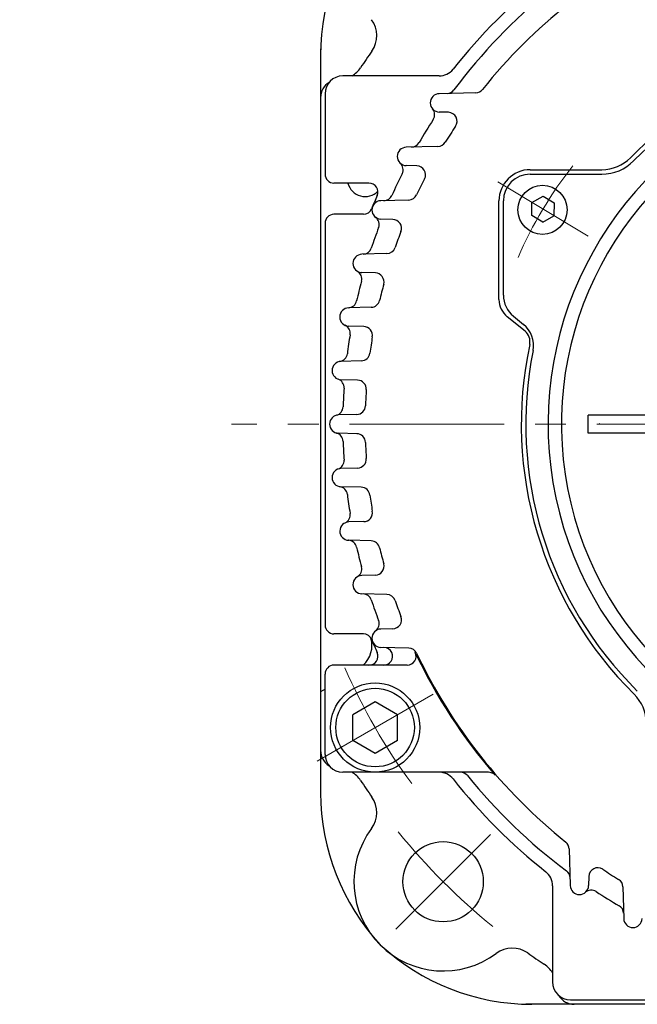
# Model space of a CAD drawing. Header units: millimetres. Extents: x 0 to 1300, y 0 to 891.
# Tile 47 of 148: x 89 to 158, y 535 to 645. Entities that reach past the tile are written whole.
import ezdxf

# ---------------------------------------------------------------- set-up
doc = ezdxf.new("R2010")
doc.units = ezdxf.units.MM
doc.header["$LTSCALE"] = 0.545669
doc.linetypes.add('CENTER', pattern=[50.8, 31.75, -6.35, 6.35, -6.35])
doc.layers.add('NoLayerName_001', color=7, linetype='Continuous')
doc.styles.get("Standard").update_dxf_attribs({"font": 'txt', "bigfont": 'extfont2'})
doc.dimstyles.get("Standard").update_dxf_attribs({"dimtxt": 2.5, "dimasz": 2.5, "dimexe": 1, "dimexo": 1, "dimtad": 1, "dimdec": 3, "dimzin": 0, "dimdsep": 46, "dimtxsty": 'Standard', "dimcen": 2.5, "dimadec": 3, "dimazin": 0, "dimtfac": 0.75, "dimtdec": 3, "dimtmove": 0, "dimatfit": 3, "dimfxl": 1, "dimarcsym": 0})

# ---------------------------------------------------------------- blocks, each defined once
blk = doc.blocks.new('*X27')
at = {"color": 7, "linetype": 'Continuous', "lineweight": 25}
blk.add_line((0, 0.07), (0.07, 0), dxfattribs=at)
blk = doc.blocks.new('JZB_0011')
at = {"layer": 'NoLayerName_001', "color": 7, "linetype": 'Continuous', "lineweight": 25}
for p, q in [((5, 7.89), (2.5, 6.44)), ((7.5, 6.44), (5, 7.89)), ((2.5, 3.56), (2.5, 6.44)), ((7.5, 3.56), (7.5, 6.44)), ((5, 2.11), (2.5, 3.56)), ((7.5, 3.56), (5, 2.11))]:
    blk.add_line(p, q, dxfattribs=at)
for radius in [5, 4.4]:
    blk.add_circle((5, 5), radius, dxfattribs=at)

msp = doc.modelspace()

# ---------------------------------------------------------------- linework, layer by layer
at = {"layer": 'NoLayerName_001', "color": 7, "linetype": 'Continuous', "lineweight": 25}
for p, q in [((122.5, 642.0303125), (122.5, 558.69325)), ((135.77959784, 639), (125, 639)), ((123, 637), (123, 628)), ((139.90468637, 637.12111963), (135.79822244, 637.01358808)), ((136.82948337, 634.92376763), (135.79822244, 634.95077215)), ((135.66045954, 631.10871165), (132.10079397, 631.01549852)), ((133.29381273, 628.92546387), (132.10079397, 628.95670416)), ((146, 628.49999302), (154.03359206, 628.49999302)), ((146, 627.99999302), (154.03359206, 627.99999302)), ((127.92651597, 627), (124, 627)), ((146.19021426, 624.82142343), (147.45261907, 625.52118584)), ((147.45261907, 625.52118584), (148.6898335, 624.77779241)), ((132.39157441, 625.09968372), (129.24992882, 625.01741684)), ((142.5, 613.9544617), (142.5, 624.99999302)), ((143, 614.43169255), (143, 624.99999302)), ((146.16502388, 623.37826759), (146.19021426, 624.82142343)), ((148.6898335, 624.77779241), (148.66464312, 623.33463657)), ((127.29410328, 623.5), (124, 623.5)), ((147.40223831, 622.63487416), (146.16502388, 623.37826759)), ((147.40223831, 622.63487416), (148.66464312, 623.33463657)), ((123, 622.5), (123, 577.5)), ((130.60309518, 622.9259603), (129.24992882, 622.96139421)), ((129.93023863, 619.09282608), (127.12558542, 619.01938365)), ((128.64183602, 616.92556056), (127.12558542, 616.96526498)), ((128.17508208, 613.08748356), (125.65285478, 613.02143671)), ((145.42261613, 610.39670886), (143.4275073, 612.01094255)), ((144.11300876, 612.09946957), (145.26315142, 611.16889425)), ((127.33897534, 610.92441234), (125.65285478, 610.96856496)), ((127.06407129, 607.08327403), (124.78581459, 607.02361578)), ((126.65244914, 604.92257248), (124.78581459, 604.97145203)), ((126.56163675, 601.07996719), (124.49945281, 601.025967)), ((152.5, 599), (152.5, 601)), ((170.8, 601), (152.5, 601)), ((126.56163675, 598.92003281), (124.49945281, 598.974033)), ((170.8, 599), (152.5, 599)), ((126.65244914, 595.07742752), (124.78581459, 595.02854797)), ((127.06407129, 592.91672597), (124.78581459, 592.97638422)), ((127.33897534, 589.07558766), (125.65285478, 589.03143504)), ((128.17508208, 586.91251644), (125.65285478, 586.97856329)), ((128.64183602, 583.07443944), (127.12558542, 583.03473502)), ((129.93023863, 580.90717392), (127.12558542, 580.98061635)), ((130.60309518, 577.0740397), (129.24992882, 577.03860579)), ((127.29410328, 576.5), (124, 576.5)), ((132.39157441, 574.90031628), (129.24992882, 574.98258316)), ((132.20795717, 573), (124, 573)), ((123, 563), (123, 572)), ((123, 570.3067646), (122.50000934, 569.99998582)), ((141.31331361, 561), (125, 561)), ((150.37888037, 552.40468637), (150.48641192, 548.29822244)), ((152.57623237, 549.32948337), (152.54922785, 548.29822244)), ((148.5, 548.27959784), (148.5, 537.5)), ((156.39128835, 548.16045954), (156.48450148, 544.60079397)), ((228.80675, 535), (145.506375, 535)), ((150.5, 535.5), (159.5, 535.5))]:
    msp.add_line(p, q, dxfattribs=at)
at = {"layer": 'NoLayerName_001', "color": 4, "linetype": 'CENTER', "lineweight": 13}
for p, q in [((152.49426859, 621.03356544), (142.36058879, 627.12249456)), ((170.8, 600), (112.5, 600)), ((135.10546307, 569.75), (122.11508201, 562.25)), ((130.93144914, 543.43144914), (141.53805086, 554.03805086))]:
    msp.add_line(p, q, dxfattribs=at)
at = {"layer": 'NoLayerName_001', "color": 7, "linetype": 'Continuous', "lineweight": 25}
for centre, radius in [((147.38164438, 624.00166749), 2.75), ((136.23475, 548.73475), 4.5)]:
    msp.add_circle(centre, radius, dxfattribs=at)
for centre, radius, start, end in [((147.5, 641.30675), 25, 137.118124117, 179.9999780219), ((187.5, 600), 60, 115.3317032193, 141.3228936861), ((187.5, 600), 64, 128.4047041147, 141.5952958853), ((187.5, 600), 62.5, 129.0443134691, 143.2019192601), ((125.79965474, 643.51226718), 3, 324.8077753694, 36.6112616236), ((187.5, 600), 42.5, 77.8901705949, 135.4020552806), ((187.5, 600), 42, 78.6752060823, 135.4020552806), ((187.5, 600), 72.5, 144.8077753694, 146.5910112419), ((124.4755, 641.5711875), 3, 301.0116566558, 326.591028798), ((135.77959784, 641), 2, 270, 321.5952958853), ((125, 637), 2, 90, 180), ((187.5, 600), 39.5, 318.3301342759, 270), ((124.5, 636.5689375), 2, 121.2658485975, 179.9999997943), ((187.5, 600), 38, 319.6850908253, 271.4325437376), ((135.82523081, 635.98218012), 1.03176153, 91.5, 268.5), ((136.6522838, 638.03629526), 1, 271.5, 323.2019192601), ((139.87850942, 638.12077695), 1, 271.5, 321.3228936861), ((134.28876549, 634.65277077), 1, 326.9266040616, 40.8676294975), ((136.80330642, 633.92411031), 1, 326.2112145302, 88.5), ((187.5, 600), 62.5, 146.9266040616, 149.7070497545), ((187.5, 600), 60, 146.2112145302, 148.2397052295), ((132.12774968, 629.98610134), 1.02975005, 91.5, 268.5), ((132.67044101, 632.03075805), 1, 271.5, 329.7070497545), ((135.63428259, 632.10836897), 1, 271.5, 328.2397052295), ((154.03359206, 632.99999302), 4.5, 270, 315.4020552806), ((130.75186545, 628.49384539), 1, 333.3382833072, 47.3234405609), ((133.26763578, 627.92580654), 1, 332.7547567, 88.5), ((154.03359206, 632.99999302), 5, 270, 315.4020552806), ((124, 628), 1, 180, 270), ((187.5, 600), 62.5, 153.3382833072, 155.8037037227), ((146, 624.99999302), 3.5, 90, 180), ((146, 624.99999302), 3, 90, 180), ((127.5, 627.4954375), 2, 194.3425605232, 315.3366152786), ((127.92651597, 626), 1, 336.4218215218, 90), ((187.5, 600), 60, 152.7547567, 154.6682967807), ((187.5, 600), 64, 156.4218215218, 157.8567792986), ((129.5786901, 626.02636854), 1, 271.5, 335.8037037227), ((132.36539746, 626.09934105), 1, 271.5, 334.6682967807), ((129.27684825, 623.98940552), 1.02836371, 91.5, 268.5), ((124, 622.5), 1, 90, 180), ((127.29410328, 624.5), 1, 270, 337.8567792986), ((128.06740757, 622.36105894), 1, 339.3815740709, 53.3971929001), ((130.57691823, 621.92630298), 1, 338.9337254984, 88.5), ((187.5, 600), 62.5, 159.3815740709, 161.6199749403), ((187.5, 600), 60, 158.9337254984, 160.7685498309), ((127.15247992, 617.99232432), 1.0274114, 91.5, 268.5), ((127.23938911, 620.0227065), 1, 271.5, 341.6199749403), ((129.90406168, 620.09248341), 1, 271.5, 340.7685498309), ((126.11462166, 616.25070231), 1, 345.172096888, 59.2086618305), ((128.61565908, 615.92590324), 1, 344.8658222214, 88.5), ((187.5, 600), 62.5, 165.172096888, 167.2459760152), ((187.5, 600), 60, 164.8658222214, 166.6477724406), ((146, 614.43169255), 3, 180, 231.0238323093), ((125.56674705, 614.01863684), 1, 273.1956838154, 347.2459760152), ((128.14890513, 614.08714088), 1, 271.5, 346.6477724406), ((145, 613.9544617), 2.5, 180, 231.0238323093), ((125.67973295, 611.99500083), 1.02678773, 91.5, 268.5), ((143.37616018, 608.83667127), 3, 348.6752060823, 51.0238323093), ((124.81814443, 610.16046173), 1, 350.7926817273, 64.842973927), ((187.5, 600), 62.5, 170.7926817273, 172.7618273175), ((127.31279839, 609.92475501), 1, 350.6362988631, 88.5), ((144.47912051, 609.23059737), 1.5, 347.8901705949, 51.0238323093), ((187.5, 600), 60, 170.6362988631, 172.3855094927), ((187.5, 600), 42.5, 167.8901705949, 225.4020552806), ((124.50603282, 608.00063114), 1, 278.7037374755, 352.7618273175), ((127.03789434, 608.08293136), 1, 271.5, 352.3855094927), ((187.5, 600), 42, 168.6752060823, 225.4020552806), ((124.81268349, 605.9975339), 1.02643361, 91.5, 268.5), ((124.13178447, 604.0889193), 1, 356.3080311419, 70.366120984), ((126.6262722, 603.92291515), 1, 356.312758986, 88.5), ((187.5, 600), 62.5, 176.3080311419, 178.2269795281), ((187.5, 600), 60, 176.312758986, 178.0462819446), ((124.03040124, 601.96469675), 1, 284.1663587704, 358.2269795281), ((126.5354598, 602.07962451), 1, 271.5, 358.0462819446), ((124.5263187, 600), 1.0263187, 91.5, 268.5), ((124.03040124, 598.03530325), 1, 1.7730204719, 75.8336412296), ((187.5, 600), 62.5, 181.7730204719, 183.6919688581), ((126.5354598, 597.92037549), 1, 1.9537180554, 88.5), ((187.5, 600), 60, 181.9537180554, 183.687241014), ((124.13178447, 595.9110807), 1, 289.633879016, 3.6919688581), ((126.6262722, 596.07708485), 1, 271.5, 3.687241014), ((124.81268349, 594.0024661), 1.02643361, 91.5, 268.5), ((124.50603282, 591.99936886), 1, 7.2381726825, 81.2962625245), ((127.03789434, 591.91706864), 1, 7.6144905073, 88.5), ((187.5, 600), 62.5, 187.2381726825, 189.2073182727), ((187.5, 600), 60, 187.6144905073, 189.3637011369), ((127.31279839, 590.07524499), 1, 271.5, 9.3637011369), ((125.67973295, 588.00499917), 1.02678773, 90, 268.5), ((124.81814443, 589.83953827), 1, 295.1570260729, 9.2073182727), ((125.56674705, 585.98136316), 1, 12.7540239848, 86.8043161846), ((128.14890513, 585.91285912), 1, 13.3522275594, 88.5), ((187.5, 600), 62.5, 192.7540239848, 194.827903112), ((187.5, 600), 60, 193.3522275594, 195.1341777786), ((126.11462166, 583.74929769), 1, 300.7913381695, 14.827903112), ((128.61565908, 584.07409676), 1, 271.5, 15.1341777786), ((127.15247992, 582.00767568), 1.0274114, 91.5, 268.5), ((127.23938911, 579.9772935), 1, 18.3800250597, 88.5), ((187.5, 600), 62.5, 198.3800250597, 200.6184259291), ((129.90406168, 579.90751659), 1, 19.2314501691, 88.5), ((187.5, 600), 60, 199.2314501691, 201.0662745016), ((128.06740757, 577.63894106), 1, 306.6028070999, 20.6184259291), ((130.57691823, 578.07369702), 1, 271.5, 21.0662745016), ((124, 577.5), 1, 180, 270), ((129.27684825, 576.01059448), 1.02836371, 91.5, 268.5), ((125.254875, 575.21), 3, 312.5517644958, 15.9475587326), ((127.29410328, 575.5), 1, 22.1432207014, 90), ((187.5, 600), 64, 202.1432207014, 203.5781784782), ((129.5786901, 573.97363146), 1, 25.0113597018, 88.5), ((132.36539746, 573.90065895), 1, 25.3317032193, 88.5), ((127.92651597, 574), 1, 270, 23.5781784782), ((129.56684887, 574), 1, 270, 23.3551517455), ((132.20795717, 574), 1, 270, 25.184336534), ((187.5, 600), 60.1, 205.184336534, 220.894214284), ((187.5, 600), 60, 205.3317032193, 231.3228936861), ((124, 572), 1, 90, 180), ((154.50000698, 566.53359206), 4.5, 360, 45.4020552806), ((124.5, 563.4310625), 2, 179.9999996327, 238.7341514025), ((125, 563), 2, 180, 270), ((124.4755, 558.4288125), 3, 33.4089879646, 58.9883433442), ((135.77959784, 559), 2, 38.4047041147, 90), ((138.18215333, 560), 1, 39.0443134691, 90), ((187.5, 600), 62.5, 219.0443134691, 233.2019192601), ((141.31331361, 560), 1, 40.894214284, 90), ((187.5, 600), 72.5, 213.4089327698, 215.1922246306), ((187.5, 600), 64, 218.4047041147, 231.5952958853), ((147.5, 558.69325), 25, 180.0000003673, 222.8818370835), ((125.79965474, 556.48773282), 3, 323.3887383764, 35.1922246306), ((136.23475825, 548.73475825), 10, 143.3887383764, 306.6112616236), ((149.37922305, 552.37850942), 1, 1.5, 51.3228936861), ((146.5, 548.27959784), 2, 0, 51.5952958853), ((149.46370474, 549.1522838), 1, 1.5, 53.2019192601), ((153.57588969, 549.30330642), 1, 56.2112145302, 178.5), ((187.5, 600), 60, 236.2112145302, 238.2397052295), ((151.51781988, 548.32523081), 1.03176153, 181.5, 358.5), ((155.39163103, 548.13428259), 1, 1.5, 58.2397052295), ((152.84722923, 546.78876549), 1, 56.9266040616, 130.8676294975), ((187.5, 600), 62.5, 236.9266040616, 239.7070497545), ((155.46924195, 545.17044101), 1, 1.5, 59.7070497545), ((157.51389866, 544.62774968), 1.02975005, 181.5, 358.5), ((146.19325, 560), 25, 227.1181243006, 269.9999782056), ((143.98773282, 538.29965474), 3, 54.8077753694, 126.6112616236), ((187.5, 600), 72.5, 234.8077753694, 236.5910120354), ((145.9288125, 536.9755), 3, 31.0116566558, 56.59102882), ((150.5, 537.5), 2, 180, 270), ((150.9310625, 537), 2, 211.2658485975, 269.999999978)]:
    msp.add_arc(centre, radius, start, end, dxfattribs=at)
at = {"layer": 'NoLayerName_001', "color": 4, "linetype": 'CENTER', "lineweight": 13}
for radius, start, end in [(46.75, 141.7505955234, 156.4676460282), (68, 203.6774050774, 216.3225949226), (72.5, 219.0701949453, 230.9298050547)]:
    msp.add_arc((187.5, 600), radius, start, end, dxfattribs=at)

# ---------------------------------------------------------------- block references
at = {"layer": 'NoLayerName_001'}
for name, p in [('*X27', (153.75007629, 600)), ('JZB_0011', (123.61027527, 561))]:
    msp.add_blockref(name, p, dxfattribs=at)

# ---------------------------------------------------------------- leaders
at = {"layer": 'NoLayerName_001', "color": 3, "linetype": 'Continuous', "lineweight": 13, "annotation_type": 0, "has_hookline": 1, "hookline_direction": 1, "text_width": 85.0962546}
msp.add_leader([(203.52201803, 627.5), (180.48268181, 748.77674507), (174.48268181, 748.77674507)], dimstyle='Standard', override={"dimtxt": 10.5, "dimasz": 6, "dimldrblk": 'OPEN30'}, dxfattribs=at)

doc.saveas('drawing.dxf')
